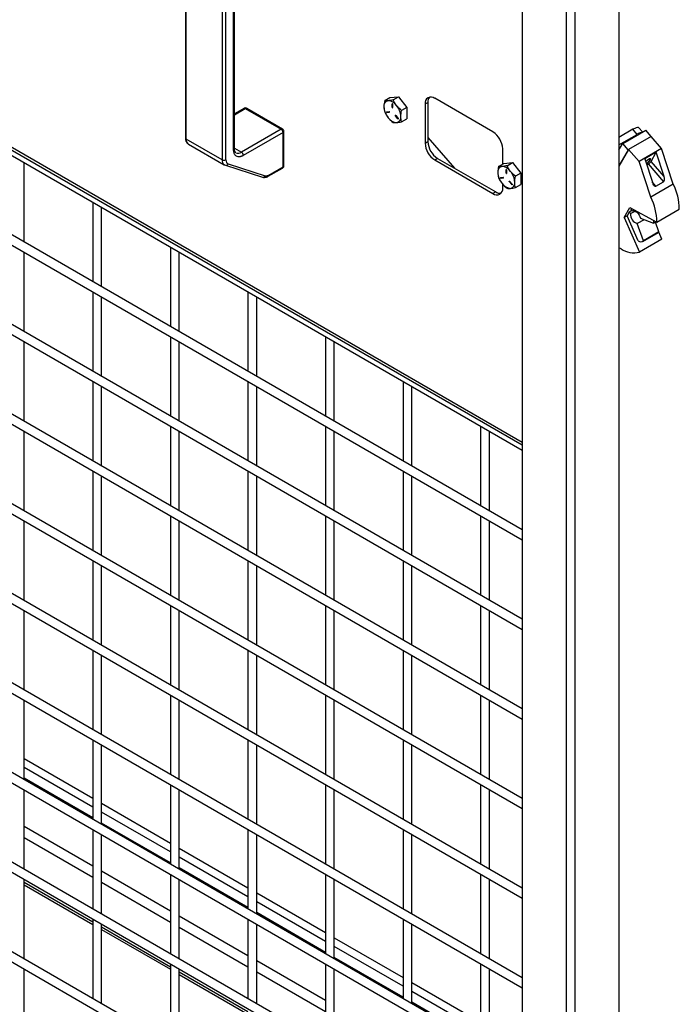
# Model space of a CAD drawing. Header units: inches. Extents: x 0.2 to 10.8, y 0.2 to 8.2.
# Tile 43 of 50: x 9.223 to 9.653, y 5.304 to 5.945. Entities that reach past the tile are written whole.
import ezdxf

# ---------------------------------------------------------------- set-up
doc = ezdxf.new("R2010")
doc.units = ezdxf.units.IN
doc.header["$MEASUREMENT"] = 0

msp = doc.modelspace()

# ---------------------------------------------------------------- linework, layer by layer
for p, q in [((9.61338, 6.80143), (9.61338, 4.88037)), ((9.58473, 4.86383), (9.58473, 6.78489)), ((9.55025, 6.76498), (9.55025, 4.91473)), ((9.57891, 6.74843), (9.57891, 4.89818)), ((9.55025, 5.66952), (8.12972, 6.48957)), ((8.1307, 6.4874), (9.55025, 5.66791)), ((8.13154, 6.48345), (9.55025, 5.66445)), ((9.55025, 5.61272), (8.13154, 6.43173)), ((8.13154, 6.42513), (9.55025, 5.60613)), ((9.55025, 5.5544), (8.13154, 6.3734)), ((8.13154, 6.36681), (9.55025, 5.5478)), ((9.55025, 5.49608), (8.13154, 6.31508)), ((8.13154, 6.30848), (9.55025, 5.48948)), ((9.55025, 5.43775), (8.13154, 6.25675)), ((8.13154, 6.25016), (9.55025, 5.43115)), ((9.55025, 5.37943), (8.13154, 6.19843)), ((8.13154, 6.19183), (9.55025, 5.37283)), ((9.55025, 5.3211), (8.13154, 6.14011)), ((8.13154, 6.13351), (9.55025, 5.3145)), ((9.55025, 5.26278), (8.13154, 6.08178)), ((8.13154, 6.07518), (9.55025, 5.25618)), ((9.55025, 5.20445), (8.13154, 6.02346)), ((8.13154, 6.01686), (9.55025, 5.19786)), ((9.55025, 6.01173), (9.55025, 5.66952)), ((9.33099, 5.97564), (9.33099, 5.86767)), ((9.33151, 5.86694), (9.33151, 5.97491)), ((9.55025, 5.14613), (8.13154, 5.96513)), ((9.35484, 5.96145), (9.35484, 5.85348)), ((9.35736, 5.85348), (9.35736, 5.96145)), ((9.36241, 5.85992), (9.36241, 5.96084)), ((9.36293, 5.86065), (9.36293, 5.96157)), ((8.13154, 5.95854), (9.55025, 5.13953)), ((9.46078, 5.89197), (9.46423, 5.89397)), ((9.46423, 5.89397), (9.46975, 5.89446)), ((9.46564, 5.88982), (9.46581, 5.88992)), ((9.46564, 5.88765), (9.46564, 5.88982)), ((9.46589, 5.88984), (9.46589, 5.8878)), ((9.46597, 5.88963), (9.46597, 5.88746)), ((9.4663, 5.89247), (9.46975, 5.89446)), ((9.46975, 5.89446), (9.47528, 5.88759)), ((9.48711, 5.88983), (9.48888, 5.89085)), ((9.48711, 5.88983), (9.48711, 5.86431)), ((9.48888, 5.89085), (9.48888, 5.86533)), ((9.53131, 5.87161), (9.49343, 5.89348)), ((9.36913, 5.88695), (9.36293, 5.88338)), ((9.36293, 5.88278), (9.37002, 5.88687)), ((9.37002, 5.88687), (9.39334, 5.8734)), ((9.39424, 5.87349), (9.37091, 5.88695)), ((9.46204, 5.8847), (9.46367, 5.88485)), ((9.46383, 5.88442), (9.46221, 5.88427)), ((9.46221, 5.88427), (9.46246, 5.88442)), ((9.46246, 5.88442), (9.46392, 5.88455)), ((9.46389, 5.88445), (9.46383, 5.88442)), ((9.46589, 5.8878), (9.46564, 5.88765)), ((9.47528, 5.88759), (9.47182, 5.88559)), ((9.47528, 5.88759), (9.47528, 5.88022)), ((9.46802, 5.88228), (9.46778, 5.88214)), ((9.46941, 5.88012), (9.46778, 5.88214)), ((9.46795, 5.88237), (9.46957, 5.88035)), ((9.46963, 5.88025), (9.46941, 5.88012)), ((9.47182, 5.87823), (9.47528, 5.88022)), ((9.39334, 5.8734), (9.36746, 5.85846)), ((9.3946, 5.87121), (9.36872, 5.85627)), ((9.3946, 5.84891), (9.3946, 5.87121)), ((9.39513, 5.84963), (9.39513, 5.87194)), ((9.62243, 5.8733), (9.61338, 5.86808)), ((9.61582, 5.86418), (9.63082, 5.87284)), ((9.62526, 5.87004), (9.62243, 5.8733)), ((9.62866, 5.87159), (9.62636, 5.87426)), ((9.63443, 5.86866), (9.63082, 5.87284)), ((9.35484, 5.85348), (9.33151, 5.86694)), ((9.48711, 5.86431), (9.48888, 5.86533)), ((9.48888, 5.86809), (9.5063, 5.84799)), ((9.61338, 5.86319), (9.62526, 5.87004)), ((9.61338, 5.85996), (9.61582, 5.86418)), ((9.61943, 5.86), (9.61582, 5.86418)), ((9.63432, 5.86867), (9.61967, 5.86021)), ((9.64109, 5.86085), (9.63432, 5.86867)), ((9.63443, 5.86866), (9.63436, 5.86862)), ((9.63439, 5.86859), (9.63443, 5.86866)), ((9.33299, 5.86367), (9.35631, 5.85021)), ((9.36293, 5.86107), (9.36746, 5.85846)), ((9.53762, 5.85069), (9.53762, 5.86067)), ((9.61967, 5.86021), (9.61338, 5.84932)), ((9.61943, 5.86), (9.61338, 5.84952)), ((9.61961, 5.86011), (9.61943, 5.86)), ((9.62645, 5.85239), (9.61967, 5.86021)), ((9.64109, 5.86085), (9.62645, 5.85239)), ((9.63764, 5.85836), (9.63014, 5.85403)), ((9.63423, 5.85245), (9.63764, 5.85836)), ((9.64282, 5.84254), (9.63764, 5.85836)), ((9.64872, 5.83753), (9.64109, 5.86085)), ((9.22593, 5.79995), (9.22593, 5.85168)), ((9.49343, 5.85338), (9.4952, 5.8544)), ((9.49343, 5.85338), (9.53131, 5.83151)), ((9.4952, 5.8544), (9.53308, 5.83253)), ((9.53841, 5.85114), (9.54394, 5.85163)), ((9.54048, 5.84964), (9.54394, 5.85163)), ((9.54394, 5.85163), (9.54946, 5.84476)), ((9.63407, 5.82908), (9.62645, 5.85239)), ((9.63014, 5.85403), (9.63532, 5.83821)), ((9.63252, 5.85386), (9.63337, 5.85288)), ((9.63372, 5.85348), (9.63313, 5.85417)), ((9.63372, 5.85348), (9.63337, 5.85288)), ((9.64282, 5.84254), (9.63423, 5.85245)), ((9.35641, 5.85021), (9.35702, 5.84992)), ((9.35702, 5.8499), (9.38119, 5.84216)), ((9.35882, 5.85087), (9.383, 5.84313)), ((9.38496, 5.84273), (9.39424, 5.84809)), ((9.38533, 5.84355), (9.3946, 5.84891)), ((9.53496, 5.84915), (9.53841, 5.85114)), ((9.53982, 5.847), (9.53999, 5.84709)), ((9.53982, 5.84483), (9.53982, 5.847)), ((9.54008, 5.84498), (9.53982, 5.84483)), ((9.54008, 5.84702), (9.54008, 5.84498)), ((9.54016, 5.84681), (9.54016, 5.84464)), ((9.54946, 5.84476), (9.54601, 5.84277)), ((9.54946, 5.84476), (9.54946, 5.8374)), ((9.63141, 5.85016), (9.63241, 5.85074)), ((9.63241, 5.85074), (9.64241, 5.83919)), ((9.53622, 5.84188), (9.53785, 5.84202)), ((9.53802, 5.84159), (9.53639, 5.84145)), ((9.53639, 5.84145), (9.53664, 5.84159)), ((9.53664, 5.84159), (9.5381, 5.84172)), ((9.53808, 5.84163), (9.53802, 5.84159)), ((9.54221, 5.83945), (9.54196, 5.83931)), ((9.54359, 5.83729), (9.54196, 5.83931)), ((9.54213, 5.83955), (9.54376, 5.83753)), ((9.63744, 5.83632), (9.63503, 5.8391)), ((9.63744, 5.83632), (9.64241, 5.83919)), ((9.53308, 5.83253), (9.53131, 5.83151)), ((9.53762, 5.83516), (9.53762, 5.83768)), ((9.54382, 5.83742), (9.54359, 5.83729)), ((9.54601, 5.8354), (9.54946, 5.8374)), ((9.64872, 5.83753), (9.63407, 5.82908)), ((9.27072, 5.82582), (9.27072, 5.77409)), ((9.27644, 5.77079), (9.27644, 5.82252)), ((9.61669, 5.8159), (9.62041, 5.82236)), ((9.62006, 5.81941), (9.61871, 5.81706)), ((9.62175, 5.82039), (9.62006, 5.81941)), ((9.62092, 5.81842), (9.62006, 5.81941)), ((9.62041, 5.82236), (9.63802, 5.81295)), ((9.62092, 5.81842), (9.62382, 5.8201)), ((9.62144, 5.82181), (9.62108, 5.82117)), ((9.62108, 5.82117), (9.62194, 5.82018)), ((9.63802, 5.81295), (9.65266, 5.82141)), ((9.61871, 5.81706), (9.61669, 5.8159)), ((9.61669, 5.8159), (9.62673, 5.79338)), ((9.62596, 5.8008), (9.61871, 5.81706)), ((9.62978, 5.81449), (9.62531, 5.81191)), ((9.62732, 5.8154), (9.63592, 5.81219)), ((9.63592, 5.81219), (9.63761, 5.81317)), ((9.63936, 5.80648), (9.63711, 5.81288)), ((9.62926, 5.80065), (9.62531, 5.81191)), ((9.63936, 5.80648), (9.62926, 5.80065)), ((9.64138, 5.80184), (9.63932, 5.80644)), ((9.64138, 5.80184), (9.62673, 5.79338)), ((9.62891, 5.80039), (9.63901, 5.80622)), ((9.32123, 5.79666), (9.32123, 5.74493)), ((9.61477, 5.79561), (9.61338, 5.79608)), ((9.22593, 5.74163), (9.22593, 5.79335)), ((9.32695, 5.74164), (9.32695, 5.79336)), ((9.27072, 5.76749), (9.27072, 5.71577)), ((9.27644, 5.71247), (9.27644, 5.76419)), ((9.37174, 5.7675), (9.37174, 5.71578)), ((9.37745, 5.71248), (9.37745, 5.7642)), ((9.32123, 5.73834), (9.32123, 5.68661)), ((9.42225, 5.73835), (9.42225, 5.68662)), ((9.22593, 5.6833), (9.22593, 5.73503)), ((9.32695, 5.68331), (9.32695, 5.73504)), ((9.42796, 5.68332), (9.42796, 5.73505)), ((9.27072, 5.70917), (9.27072, 5.65744)), ((9.27644, 5.65414), (9.27644, 5.70587)), ((9.37174, 5.70918), (9.37174, 5.65745)), ((9.37745, 5.65415), (9.37745, 5.70588)), ((9.47275, 5.70919), (9.47275, 5.65746)), ((9.47847, 5.65416), (9.47847, 5.70589)), ((9.32123, 5.68001), (9.32123, 5.62829)), ((9.42225, 5.68002), (9.42225, 5.62829)), ((9.52326, 5.68003), (9.52326, 5.6283)), ((9.22593, 5.62498), (9.22593, 5.6767)), ((9.32695, 5.62499), (9.32695, 5.67671)), ((9.42796, 5.625), (9.42796, 5.67672)), ((9.52898, 5.62501), (9.52898, 5.67673)), ((9.27072, 5.65084), (9.27072, 5.59912)), ((9.27644, 5.59582), (9.27644, 5.64755)), ((9.37174, 5.65085), (9.37174, 5.59913)), ((9.37745, 5.59583), (9.37745, 5.64756)), ((9.47275, 5.65086), (9.47275, 5.59914)), ((9.47847, 5.59584), (9.47847, 5.64756)), ((9.32123, 5.62169), (9.32123, 5.56996)), ((9.42225, 5.6217), (9.42225, 5.56997)), ((9.52326, 5.62171), (9.52326, 5.56998)), ((9.22593, 5.56665), (9.22593, 5.61838)), ((9.32695, 5.56666), (9.32695, 5.61839)), ((9.42796, 5.56667), (9.42796, 5.6184)), ((9.52898, 5.56668), (9.52898, 5.61841)), ((9.27072, 5.59252), (9.27072, 5.54079)), ((9.27644, 5.5375), (9.27644, 5.58922)), ((9.37174, 5.59253), (9.37174, 5.5408)), ((9.37745, 5.5375), (9.37745, 5.58923)), ((9.47275, 5.59254), (9.47275, 5.54081)), ((9.47847, 5.53751), (9.47847, 5.58924)), ((9.32123, 5.56336), (9.32123, 5.51164)), ((9.42225, 5.56337), (9.42225, 5.51165)), ((9.52326, 5.56338), (9.52326, 5.51166)), ((9.22593, 5.50833), (9.22593, 5.56005)), ((9.32695, 5.50834), (9.32695, 5.56006)), ((9.42796, 5.50835), (9.42796, 5.56007)), ((9.52898, 5.50836), (9.52898, 5.56008)), ((9.27072, 5.5342), (9.27072, 5.48247)), ((9.27644, 5.47917), (9.27644, 5.5309)), ((9.37174, 5.53421), (9.37174, 5.48248)), ((9.37745, 5.47918), (9.37745, 5.53091)), ((9.47275, 5.53421), (9.47275, 5.48249)), ((9.47847, 5.47919), (9.47847, 5.53092)), ((9.22593, 5.45), (9.22593, 5.50173)), ((9.32123, 5.50504), (9.32123, 5.45331)), ((9.32695, 5.45001), (9.32695, 5.50174)), ((9.42225, 5.50505), (9.42225, 5.45332)), ((9.42796, 5.45002), (9.42796, 5.50175)), ((9.52326, 5.50506), (9.52326, 5.45333)), ((9.52898, 5.45003), (9.52898, 5.50176)), ((9.27072, 5.47587), (9.27072, 5.42415)), ((9.37174, 5.47588), (9.37174, 5.42415)), ((9.47275, 5.47589), (9.47275, 5.42416)), ((9.27644, 5.42085), (9.27644, 5.47257)), ((9.37745, 5.42086), (9.37745, 5.47258)), ((9.47847, 5.42087), (9.47847, 5.47259)), ((9.22593, 5.46379), (9.27072, 5.43793)), ((9.27072, 5.43212), (9.22593, 5.45798)), ((9.27072, 5.42506), (9.22593, 5.45092)), ((9.27072, 5.42443), (9.22593, 5.45029)), ((9.22593, 5.39168), (9.22593, 5.44341)), ((9.32123, 5.44671), (9.32123, 5.39499)), ((9.32695, 5.39169), (9.32695, 5.44342)), ((9.42225, 5.44672), (9.42225, 5.395)), ((9.42796, 5.3917), (9.42796, 5.44342)), ((9.52326, 5.44673), (9.52326, 5.39501)), ((9.52898, 5.39171), (9.52898, 5.44343)), ((9.27644, 5.43463), (9.32123, 5.40878)), ((9.32123, 5.40296), (9.27644, 5.42882)), ((9.27072, 5.39365), (9.22593, 5.41951)), ((9.27072, 5.41755), (9.27072, 5.36582)), ((9.32123, 5.3959), (9.27644, 5.42176)), ((9.32123, 5.39528), (9.27644, 5.42113)), ((9.37174, 5.41756), (9.37174, 5.36583)), ((9.47275, 5.41757), (9.47275, 5.36584)), ((9.22593, 5.41237), (9.27072, 5.38651)), ((9.27644, 5.36252), (9.27644, 5.41425)), ((9.37745, 5.36253), (9.37745, 5.41426)), ((9.47847, 5.36254), (9.47847, 5.41427)), ((9.32695, 5.40548), (9.37174, 5.37962)), ((9.37174, 5.3738), (9.32695, 5.39966)), ((9.32123, 5.36449), (9.27644, 5.39035)), ((9.37174, 5.36674), (9.32695, 5.3926)), ((9.37174, 5.36612), (9.32695, 5.39198)), ((9.22593, 5.33336), (9.22593, 5.38508)), ((9.32123, 5.38839), (9.32123, 5.33666)), ((9.32695, 5.33336), (9.32695, 5.38509)), ((9.42225, 5.3884), (9.42225, 5.33667)), ((9.42796, 5.33337), (9.42796, 5.3851)), ((9.52326, 5.38841), (9.52326, 5.33668)), ((9.52898, 5.33338), (9.52898, 5.38511)), ((9.27072, 5.3572), (9.22593, 5.38306)), ((9.22593, 5.38158), (9.27072, 5.35572)), ((9.27644, 5.38321), (9.32123, 5.35735)), ((9.37745, 5.37632), (9.42225, 5.35046)), ((9.42225, 5.34465), (9.37745, 5.37051)), ((9.27072, 5.35922), (9.27072, 5.3075)), ((9.37174, 5.33534), (9.32695, 5.36119)), ((9.37174, 5.35923), (9.37174, 5.30751)), ((9.42225, 5.33759), (9.37745, 5.36345)), ((9.42225, 5.33696), (9.37745, 5.36282)), ((9.47275, 5.35924), (9.47275, 5.30752)), ((9.27644, 5.3042), (9.27644, 5.35592)), ((9.32123, 5.32804), (9.27644, 5.3539)), ((9.27644, 5.35242), (9.32123, 5.32656)), ((9.32695, 5.35405), (9.37174, 5.32819)), ((9.37745, 5.30421), (9.37745, 5.35593)), ((9.47847, 5.30422), (9.47847, 5.35594)), ((9.42796, 5.34716), (9.47275, 5.3213)), ((9.47275, 5.31549), (9.42796, 5.34135)), ((9.47275, 5.30843), (9.42796, 5.33429)), ((9.47275, 5.3078), (9.42796, 5.33366)), ((9.22593, 5.27503), (9.22593, 5.32676)), ((9.32123, 5.33007), (9.32123, 5.27834)), ((9.32695, 5.27504), (9.32695, 5.32677)), ((9.42225, 5.30618), (9.37745, 5.33204)), ((9.42225, 5.33007), (9.42225, 5.27835)), ((9.42796, 5.27505), (9.42796, 5.32678)), ((9.52326, 5.33008), (9.52326, 5.27836)), ((9.52898, 5.27506), (9.52898, 5.32679)), ((9.37174, 5.29888), (9.32695, 5.32474)), ((9.32695, 5.32326), (9.37174, 5.2974)), ((9.37745, 5.32489), (9.42225, 5.29903)), ((9.47847, 5.318), (9.52326, 5.29215)), ((9.52326, 5.28633), (9.47847, 5.31219)), ((9.52326, 5.27927), (9.47847, 5.30513)), ((9.52326, 5.27865), (9.47847, 5.3045))]:
    msp.add_line(p, q)
at = {"flags": 128}
for points in [[(9.46778, 5.88214), (9.46773, 5.88222), (9.4677, 5.8823), (9.4677, 5.88238), (9.46772, 5.88244), (9.46776, 5.88247), (9.46782, 5.88247), (9.46789, 5.88243), (9.46795, 5.88237)], [(9.46957, 5.88035), (9.46962, 5.88027), (9.46965, 5.88019), (9.46965, 5.88011), (9.46963, 5.88005), (9.46959, 5.88002), (9.46953, 5.88002), (9.46947, 5.88006), (9.46941, 5.88012)], [(9.62636, 5.87426), (9.62607, 5.87445), (9.62546, 5.8745), (9.62463, 5.87432), (9.62361, 5.87392), (9.62243, 5.8733)], [(9.63067, 5.85242), (9.63084, 5.85258), (9.63171, 5.85331), (9.63257, 5.85389), (9.63329, 5.85423), (9.63377, 5.85427), (9.63391, 5.85401), (9.63372, 5.85348)], [(9.54196, 5.83931), (9.54192, 5.83939), (9.54189, 5.83947), (9.54188, 5.83955), (9.5419, 5.83961), (9.54195, 5.83964), (9.542, 5.83964), (9.54207, 5.83961), (9.54213, 5.83955)], [(9.54376, 5.83753), (9.54381, 5.83745), (9.54383, 5.83737), (9.54384, 5.83729), (9.54382, 5.83723), (9.54377, 5.8372), (9.54372, 5.8372), (9.54365, 5.83723), (9.54359, 5.83729)], [(9.62194, 5.82018), (9.62261, 5.82036), (9.62338, 5.82026), (9.62421, 5.8199), (9.62503, 5.81929), (9.6258, 5.81849), (9.62647, 5.81753), (9.62699, 5.81648), (9.62732, 5.8154)], [(9.63901, 5.80622), (9.63905, 5.80624), (9.63936, 5.80648)]]:
    msp.add_lwpolyline(points, dxfattribs=at)
for centre, radius, start, end in [((9.46367, 5.88856), 0.00344, 100.54678, 189.25188), ((9.46262, 5.88482), 0.00713, 33.43491, 86.57046), ((9.46581, 5.88973), 0.000191, 329.99836, 150.00701), ((9.49096, 5.89045), 0.0039, 50.79671, 189.21404), ((9.49407, 5.89113), 0.0052, 142.73451, 183.05153), ((9.36949, 5.88614), 0.000898, 54.38242, 114.30712), ((9.37054, 5.88614), 0.000898, 65.69288, 125.61758), ((9.47226, 5.88856), 0.01199, 182.63929, 219.77207), ((9.46221, 5.88452), 0.000247, 133.12371, 269.28765), ((9.46251, 5.88472), 0.000304, 180.50113, 259.36125), ((9.46366, 5.8846), 0.000247, 313.12371, 89.28765), ((9.46581, 5.88756), 0.000191, 149.99836, 330.00701), ((9.46626, 5.88782), 0.000363, 182.84104, 218.60816), ((9.45935, 5.88107), 0.01199, 2.63929, 39.77207), ((9.469, 5.88481), 0.00713, 213.43491, 266.57046), ((9.46794, 5.88107), 0.00344, 280.54678, 9.25188), ((9.39386, 5.87269), 0.00088, 65.0061, 126.29601), ((9.39186, 5.87109), 0.00274, 2.60548, 57.39452), ((9.39425, 5.87202), 0.00088, 293.69209, 355.03285), ((9.52392, 5.86005), 0.01372, 2.60548, 57.39452), ((9.63013, 5.86235), 0.00911, 103.62162, 122.35569), ((9.33188, 5.86776), 0.000898, 185.6948, 245.62534), ((9.33499, 5.86655), 0.0035, 173.51954, 235.16828), ((9.50082, 5.86494), 0.01372, 182.60548, 237.39452), ((9.50259, 5.86596), 0.01372, 182.60548, 237.39452), ((9.36204, 5.86074), 0.000898, 294.37466, 354.3052), ((9.36537, 5.86138), 0.00359, 245.74205, 305.61329), ((9.36598, 5.85615), 0.00274, 2.60548, 57.39452), ((9.3583, 5.85308), 0.00348, 173.41495, 236.2707), ((9.3561, 5.85592), 0.00274, 242.60967, 297.39033), ((9.62613, 5.8577), 0.0087, 306.02201, 326.33928), ((9.62957, 5.8556), 0.00563, 300.21894, 325.90227), ((9.35737, 5.85141), 0.00155, 256.97432, 339.59775), ((9.39373, 5.84881), 0.00088, 305.01333, 6.29885), ((9.39423, 5.84972), 0.000898, 294.37466, 354.3052), ((9.53786, 5.84573), 0.00344, 100.54678, 189.25188), ((9.54644, 5.84573), 0.01199, 182.63929, 219.77207), ((9.5368, 5.84199), 0.00713, 33.43491, 86.57046), ((9.53999, 5.84473), 0.000191, 149.99836, 330.00701), ((9.53999, 5.8469), 0.000191, 329.99836, 150.00701), ((9.54044, 5.84499), 0.000363, 182.84104, 218.60816), ((9.53354, 5.83825), 0.01199, 2.63929, 39.77207), ((9.38155, 5.84367), 0.00155, 256.92568, 339.60118), ((9.38448, 5.84344), 0.000856, 304.04074, 7.2574), ((9.53639, 5.84169), 0.000247, 133.12371, 269.28765), ((9.5367, 5.84189), 0.000304, 180.50113, 259.36125), ((9.53785, 5.84177), 0.000247, 313.12371, 89.28765), ((9.54212, 5.83825), 0.00344, 280.54678, 9.25188), ((9.53377, 5.83453), 0.0039, 230.79671, 9.21404), ((9.53591, 5.83689), 0.0052, 236.95155, 277.2628), ((9.54318, 5.84199), 0.00713, 213.43491, 266.57046), ((9.61838, 5.82157), 0.03429, 359.73374, 27.75509), ((9.60373, 5.81311), 0.03429, 359.73374, 27.75509), ((9.62741, 5.81806), 0.0065, 176.85719, 251.11289), ((9.63138, 5.81337), 0.00469, 345.47297, 7.94889), ((9.6277, 5.80278), 0.00263, 228.59234, 306.10873), ((9.62306, 5.80688), 0.01399, 233.65227, 285.20717)]:
    msp.add_arc(centre, radius, start, end)
for centre, start_param, end_param in [((9.64156, 5.84181), 3.288456, 4.859252), ((9.63658, 5.83894), 1.717659, 3.288456)]:
    msp.add_ellipse(centre, major_axis=(-0.00066, 0.0027), ratio=0.509502, start_param=start_param, end_param=end_param)
for points in [[(9.46078, 5.89197), (9.46048, 5.8906), (9.46028, 5.88926), (9.46028, 5.88801)], [(9.46304, 5.89194), (9.4621, 5.89185), (9.46138, 5.89188), (9.46078, 5.89197)], [(9.4663, 5.89247), (9.4651, 5.89221), (9.46399, 5.89202), (9.46304, 5.89194)], [(9.46857, 5.88875), (9.46763, 5.88992), (9.4669, 5.89117), (9.4663, 5.89247)], [(9.46028, 5.88801), (9.46028, 5.88675), (9.46048, 5.88564), (9.46078, 5.88461)], [(9.46078, 5.88461), (9.46138, 5.88331), (9.4621, 5.88206), (9.46304, 5.88089)], [(9.47182, 5.88559), (9.47062, 5.88654), (9.46951, 5.88757), (9.46857, 5.88875)], [(9.47133, 5.88163), (9.47133, 5.88288), (9.47152, 5.88422), (9.47182, 5.88559)], [(9.46304, 5.88089), (9.46399, 5.87971), (9.4651, 5.87868), (9.4663, 5.87773)], [(9.4663, 5.87773), (9.4669, 5.87764), (9.46763, 5.87761), (9.46857, 5.8777)], [(9.46857, 5.8777), (9.46951, 5.87778), (9.47062, 5.87797), (9.47182, 5.87823)], [(9.47182, 5.87823), (9.47152, 5.87926), (9.47133, 5.88037), (9.47133, 5.88163)], [(9.35736, 5.85348), (9.35736, 5.85213), (9.3579, 5.85117), (9.35882, 5.85087)], [(9.53496, 5.84915), (9.53466, 5.84777), (9.53447, 5.84644), (9.53447, 5.84518)], [(9.53447, 5.84518), (9.53447, 5.84392), (9.53466, 5.84281), (9.53496, 5.84178)], [(9.53723, 5.84911), (9.53629, 5.84903), (9.53556, 5.84905), (9.53496, 5.84915)], [(9.54048, 5.84964), (9.53928, 5.84939), (9.53817, 5.84919), (9.53723, 5.84911)], [(9.54275, 5.84592), (9.54181, 5.84709), (9.54108, 5.84835), (9.54048, 5.84964)], [(9.54601, 5.84277), (9.5448, 5.84372), (9.54369, 5.84475), (9.54275, 5.84592)], [(9.53496, 5.84178), (9.53556, 5.84049), (9.53629, 5.83923), (9.53723, 5.83806)], [(9.54551, 5.8388), (9.54551, 5.84006), (9.54571, 5.84139), (9.54601, 5.84277)], [(9.54601, 5.8354), (9.54571, 5.83643), (9.54551, 5.83754), (9.54551, 5.8388)], [(9.53723, 5.83806), (9.53817, 5.83689), (9.53928, 5.83586), (9.54048, 5.83491)], [(9.54048, 5.83491), (9.54108, 5.83482), (9.54181, 5.83479), (9.54275, 5.83487)], [(9.54275, 5.83487), (9.54369, 5.83496), (9.5448, 5.83515), (9.54601, 5.8354)]]:
    msp.add_open_spline(points, degree=3)
for points, knots in [([(9.37002, 5.88719), (9.36979, 5.88717), (9.36947, 5.88714), (9.3692, 5.88699), (9.36913, 5.88695)], [0, 0, 0, 0, 0.7318356, 1, 1, 1, 1]), ([(9.37091, 5.88695), (9.37091, 5.88695), (9.37079, 5.88705), (9.37048, 5.88715), (9.37017, 5.88718), (9.37002, 5.88719)], [0, 0, 0, 0, 0.013116, 0.490615, 1, 1, 1, 1]), ([(9.39512, 5.87194), (9.3951, 5.87215), (9.39506, 5.87257), (9.39474, 5.87313), (9.3944, 5.87337), (9.39423, 5.87349)], [0, 0, 0, 0, 0.334814, 0.676672, 1, 1, 1, 1]), ([(9.33099, 5.86768), (9.33101, 5.86733), (9.33104, 5.8666), (9.33133, 5.86555), (9.33189, 5.86459), (9.33247, 5.86394), (9.33291, 5.86375), (9.33299, 5.86372)], [0, 0, 0, 0, 0.211933, 0.448453, 0.690239, 0.939825, 1, 1, 1, 1]), ([(9.36872, 5.85627), (9.36865, 5.85623), (9.36849, 5.85614), (9.36826, 5.85603), (9.36803, 5.85592), (9.3678, 5.85582), (9.36745, 5.85568), (9.36698, 5.85554), (9.36639, 5.85543), (9.36582, 5.8554), (9.36507, 5.85547), (9.36423, 5.85578), (9.36354, 5.85636), (9.36311, 5.85696), (9.36285, 5.85747), (9.36265, 5.85804), (9.36252, 5.85857), (9.36245, 5.85906), (9.36242, 5.85948), (9.36241, 5.85977), (9.36241, 5.85992)], [0, 0, 0, 0, 0.023336, 0.046629, 0.069911, 0.093212, 0.116565, 0.178302, 0.240092, 0.304403, 0.368768, 0.500006, 0.631244, 0.695555, 0.759919, 0.821657, 0.883446, 0.92231, 0.961113, 1, 1, 1, 1]), ([(9.3639, 5.85813), (9.36381, 5.85818), (9.3636, 5.85829), (9.36332, 5.85868), (9.36307, 5.85933), (9.36293, 5.86002), (9.36295, 5.86052), (9.36295, 5.86066)], [0, 0, 0, 0, 0.195287, 0.43693, 0.672263, 0.903329, 1, 1, 1, 1]), ([(9.39423, 5.84809), (9.39425, 5.8481), (9.39443, 5.84819), (9.39473, 5.84847), (9.39502, 5.84896), (9.39516, 5.84939), (9.39512, 5.84962), (9.39512, 5.84963)], [0, 0, 0, 0, 0.035397, 0.319642, 0.634196, 0.975231, 1, 1, 1, 1]), ([(9.3812, 5.84218), (9.38126, 5.84215), (9.38167, 5.84195), (9.3826, 5.84195), (9.38381, 5.84215), (9.38458, 5.84254), (9.38496, 5.84273)], [0, 0, 0, 0, 0.046592, 0.365874, 0.69273, 1, 1, 1, 1]), ([(9.383, 5.84313), (9.38305, 5.84311), (9.38314, 5.84309), (9.38329, 5.84306), (9.38345, 5.84304), (9.3836, 5.84303), (9.38376, 5.84303), (9.38393, 5.84305), (9.38414, 5.84308), (9.3844, 5.84314), (9.3847, 5.84324), (9.38501, 5.84338), (9.38522, 5.84349), (9.38533, 5.84355)], [0, 0, 0, 0, 0.07181, 0.143228, 0.214414, 0.285528, 0.356731, 0.428184, 0.500046, 0.625425, 0.74997, 0.874541, 1, 1, 1, 1])]:
    msp.add_open_spline(points, degree=3, knots=knots)

doc.saveas('drawing.dxf')
